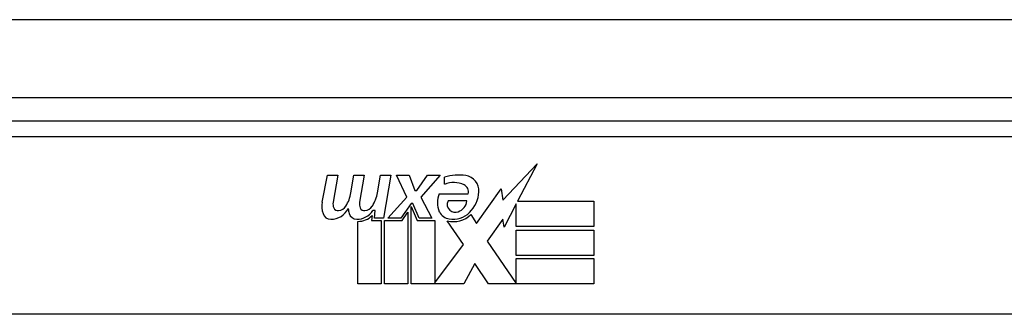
# Model space of a CAD drawing. Header units: inches. Extents: x 20 to 506, y 54 to 236.
# Tile 41 of 245: x 111.325 to 112.577, y 55.439 to 55.814. Entities that reach past the tile are written whole.
import ezdxf

# ---------------------------------------------------------------- set-up
doc = ezdxf.new("R2010")
doc.units = ezdxf.units.IN
doc.header["$MEASUREMENT"] = 0
doc.layers.add('Visible Edges(ANSI)', color=7, linetype='Continuous', lineweight=25)
doc.layers.add('Visible Tangent Edges(ANSI)', color=7, linetype='Continuous', lineweight=25)

msp = doc.modelspace()

# ---------------------------------------------------------------- linework, layer by layer
at = {"layer": 'Visible Edges(ANSI)'}
for p, q in [((68.3494, 55.7146), (116.1514, 55.7146)), ((112.65, 55.6846), (111.1539, 55.6846)), ((111.9387, 55.5841), (111.9825, 55.6303)), ((111.9825, 55.6303), (111.9577, 55.5826)), ((111.7093, 55.5816), (111.716, 55.6159)), ((111.716, 55.6159), (111.7292, 55.6159)), ((111.7292, 55.6159), (111.7231, 55.5814)), ((111.7456, 55.5934), (111.7495, 55.6159)), ((111.7495, 55.6159), (111.7627, 55.6159)), ((111.7627, 55.6159), (111.7567, 55.5814)), ((111.7795, 55.5934), (111.7834, 55.6159)), ((111.7834, 55.6159), (111.7966, 55.6159)), ((111.7966, 55.6159), (111.787, 55.5613)), ((111.8035, 55.6159), (111.8197, 55.6159)), ((111.817, 55.5878), (111.8035, 55.6159)), ((111.8197, 55.6159), (111.8272, 55.5964)), ((111.8296, 55.5964), (111.8431, 55.6159)), ((111.8593, 55.6159), (111.8347, 55.588)), ((111.8431, 55.6159), (111.8593, 55.6159)), ((111.8647, 55.6042), (111.8647, 55.6132)), ((111.9052, 55.5542), (111.9367, 55.5983)), ((111.9367, 55.5983), (111.9387, 55.5841)), ((111.7927, 55.5613), (111.817, 55.5878)), ((111.8272, 55.5964), (111.8296, 55.5964)), ((111.8347, 55.588), (111.8485, 55.5613)), ((111.8581, 55.5922), (111.8947, 55.5922)), ((111.8224, 55.5797), (111.8091, 55.5613)), ((111.8245, 55.5797), (111.8224, 55.5797)), ((111.8224, 55.5761), (111.8299, 55.5584)), ((111.8224, 55.4776), (111.8224, 55.5761)), ((111.8323, 55.5613), (111.8245, 55.5797)), ((111.8932, 55.5832), (111.8692, 55.5832)), ((111.9559, 55.5793), (111.9406, 55.5499)), ((111.9559, 55.5505), (111.9559, 55.5793)), ((111.9577, 55.5826), (112.0546, 55.5826)), ((112.0546, 55.5826), (112.0546, 55.5505)), ((111.7726, 55.5646), (111.772, 55.5584)), ((111.7765, 55.5709), (111.7736, 55.5709)), ((111.7756, 55.5613), (111.7765, 55.5709)), ((111.787, 55.5613), (111.7756, 55.5613)), ((111.8091, 55.5613), (111.7927, 55.5613)), ((111.8107, 55.5584), (111.8182, 55.5688)), ((111.8182, 55.5688), (111.8182, 55.4776)), ((111.8485, 55.5613), (111.8323, 55.5613)), ((111.8983, 55.5658), (111.9052, 55.5542)), ((111.7546, 55.4776), (111.7546, 55.5571)), ((111.772, 55.5584), (111.7843, 55.5584)), ((111.7843, 55.5584), (111.7843, 55.4776)), ((111.7885, 55.5584), (111.8107, 55.5584)), ((111.7885, 55.4776), (111.7885, 55.5584)), ((111.8299, 55.5584), (111.8524, 55.5584)), ((111.8524, 55.5584), (111.8524, 55.4788)), ((111.889, 55.5278), (111.8683, 55.5577)), ((111.9387, 55.5599), (111.919, 55.5319)), ((111.9406, 55.5499), (111.9387, 55.5599)), ((112.0546, 55.5505), (111.9559, 55.5505)), ((111.9559, 55.546), (112.0546, 55.546)), ((111.9559, 55.5139), (111.9559, 55.546)), ((112.0546, 55.546), (112.0546, 55.5139)), ((111.8524, 55.4788), (111.889, 55.5278)), ((111.919, 55.5319), (111.9559, 55.4782)), ((112.0546, 55.5139), (111.9559, 55.5139)), ((111.9032, 55.5037), (111.8893, 55.4776)), ((111.9208, 55.4776), (111.9032, 55.5037)), ((111.9559, 55.5097), (112.0546, 55.5097)), ((111.9559, 55.4782), (111.9559, 55.5097)), ((112.0546, 55.5097), (112.0546, 55.4776)), ((111.7843, 55.4776), (111.7546, 55.4776)), ((111.8182, 55.4776), (111.7885, 55.4776)), ((111.8893, 55.4776), (111.8224, 55.4776)), ((112.0546, 55.4776), (111.9208, 55.4776)), ((113.0588, 55.4389), (110.7451, 55.4389))]:
    msp.add_line(p, q, dxfattribs=at)
for centre, radius, start, end in [((111.8828, 55.5552), 0.0607, 81.5605, 107.3343), ((111.8889, 55.5958), 0.0197, 356.5646, 81.5605), ((111.8765, 55.5758), 0.0307, 64.6784, 112.5609), ((111.8855, 55.5949), 0.0096, 343.5261, 64.6784), ((111.6997, 55.6008), 0.0465, 328.5584, 350.8257), ((111.7337, 55.6015), 0.0465, 327.5992, 350), ((111.8839, 55.5808), 0.0282, 156.1555, 203.8445), ((111.8688, 55.597), 0.0398, 314.1684, 356.5646), ((111.7376, 55.5761), 0.0288, 169, 198.4748), ((111.7203, 55.5844), 0.0246, 269.6788, 333.9508), ((111.7352, 55.5792), 0.0123, 169.9922, 203.5487), ((111.7294, 55.5767), 0.006, 203.5487, 276.1027), ((111.7287, 55.5833), 0.0126, 276.1027, 327.6083), ((111.7711, 55.5754), 0.0288, 183.6169, 196.9928), ((111.7688, 55.5792), 0.0123, 170, 203.5571), ((111.763, 55.5767), 0.006, 203.5571, 276.03), ((111.7623, 55.5833), 0.0126, 276.03, 327.5992), ((111.8776, 55.5786), 0.00955, 151.4547, 231.1652), ((111.8766, 55.5852), 0.0168, 289.3797, 352.9975), ((111.7202, 55.5703), 0.0105, 198.4748, 269.6788), ((111.7532, 55.5699), 0.0101, 196.9928, 269.4776), ((111.7534, 55.5838), 0.024, 269.4776, 327.4114), ((111.7552, 55.5811), 0.024, 268.7952, 316.5849), ((111.8721, 55.5755), 0.0152, 203.8445, 265.0802), ((111.8757, 55.5898), 0.033, 257.079, 313.1785), ((111.8757, 55.5898), 0.0299, 260.4085, 314.1684), ((111.8785, 55.5797), 0.0109, 231.1652, 289.3797)]:
    msp.add_arc(centre, radius, start, end, dxfattribs=at)
at = {"layer": 'Visible Tangent Edges(ANSI)'}
for p, q in [((68.3494, 55.8136), (115.3843, 55.8136)), ((111.1539, 55.6649), (112.65, 55.6649))]:
    msp.add_line(p, q, dxfattribs=at)

doc.saveas('drawing.dxf')
